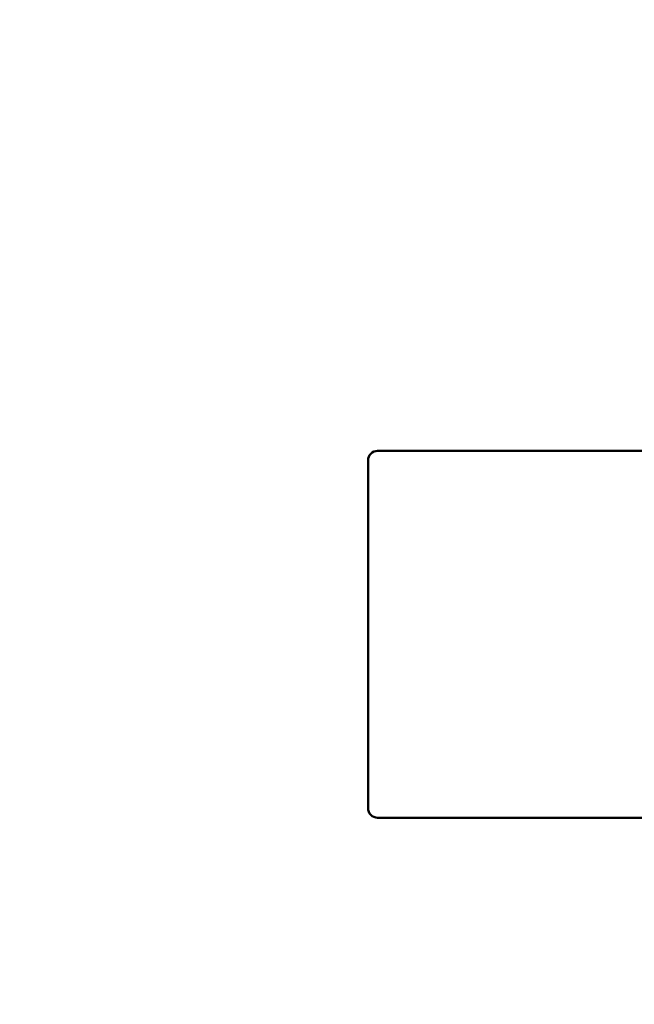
# Model space of a CAD drawing. Header units: inches. Extents: x 1 to 226, y 4 to 143.
# Tile 15 of 81: x 70.79 to 72.71, y 31.23 to 34.29. Entities that reach past the tile are written whole.
import ezdxf

# ---------------------------------------------------------------- set-up
doc = ezdxf.new("R2010")
doc.units = ezdxf.units.IN
doc.header["$LTSCALE"] = 6.666667
doc.header["$MEASUREMENT"] = 0
doc.layers.add('Dimension (ANSI)', color=7, linetype='Continuous', lineweight=25)
doc.layers.add('Visible (ANSI)', color=7, linetype='Continuous', lineweight=50)
doc.styles.add('Note Text (ANSI)', font='tahoma.ttf')
doc.dimstyles.new('Default (ANSI)', dxfattribs={"dimscale": 6.666667, "dimtxt": 0.12, "dimasz": 0.098425, "dimexe": 0.125, "dimexo": 0.0625, "dimgap": 0.031496, "dimtad": 0, "dimtih": 1, "dimtoh": 1, "dimrnd": 1e-08, "dimzin": 4, "dimdsep": 46, "dimtxsty": 'Note Text (ANSI)', "dimcen": 0.09, "dimdle": 0.393701, "dimclrd": 256, "dimclre": 256, "dimclrt": 256, "dimadec": 0, "dimazin": 1, "dimtfac": 1, "dimtofl": 0, "dimtmove": 0, "dimatfit": 3, "dimfxl": 1, "dimtolj": 1, "dimtzin": 4, "dimlwd": -1, "dimlwe": -1, "dimarcsym": 0})

# ---------------------------------------------------------------- blocks, each defined once
blk = doc.blocks.new('*D10')
at = {"layer": 'Defpoints', "color": 0, "transparency": 16777216}
for p in [(65.1721, 41.6124), (46.2222, 18.3551)]:
    blk.add_point(p, dxfattribs=at)
at = {"layer": 'Dimension (ANSI)', "transparency": 16777216}
for p, q in [((68.2968, 45.4473), (65.5866, 42.1211)), ((69.1421, 45.4473), (68.2968, 45.4473)), ((55.6971, 29.3837), (55.6971, 30.5837)), ((55.0971, 29.9837), (56.2971, 29.9837))]:
    blk.add_line(p, q, dxfattribs=at)
blk.add_solid([(65.5018, 42.1901), (65.6714, 42.052), (65.1721, 41.6124)], dxfattribs=at)
at = {"layer": 'Dimension (ANSI)', "transparency": 16777216, "insert": (69.352, 45.8781), "char_height": 0.8, "attachment_point": 1, "style": 'Note Text (ANSI)'}
blk.add_mtext('\\A1;∅30.00', dxfattribs=at)

msp = doc.modelspace()

# ---------------------------------------------------------------- linework, layer by layer
at = {"layer": 'Visible (ANSI)'}
for p, q in [((74.5871, 32.9537), (71.9071, 32.9537)), ((71.8771, 32.9237), (71.8771, 31.8437)), ((71.9071, 31.8137), (74.5871, 31.8137))]:
    msp.add_line(p, q, dxfattribs=at)
for centre, start, end in [((71.9071, 32.9237), 90, 180), ((71.9071, 31.8437), 180, 270)]:
    msp.add_arc(centre, 0.03, start, end, dxfattribs=at)

# ---------------------------------------------------------------- dimensions: what is measured, and where the dimension line sits
at = {"layer": 'Dimension (ANSI)'}
dim = msp.add_diameter_dim_2p(p1=(46.2222, 18.3551), p2=(65.1721, 41.6124), dimstyle='Default (ANSI)', override={"dimgap": 0.031496, "dimdec": 2, "dimlfac": 1, "dimtol": 0, "dimlim": 0, "dimtp": 0, "dimtm": 0, "dimtdec": 2}, dxfattribs=at)
dim.commit()
dim.dimension.update_dxf_attribs({"geometry": '*D10', "text_midpoint": (71.1097, 45.4473), "dimtype": 163})

doc.saveas('drawing.dxf')
